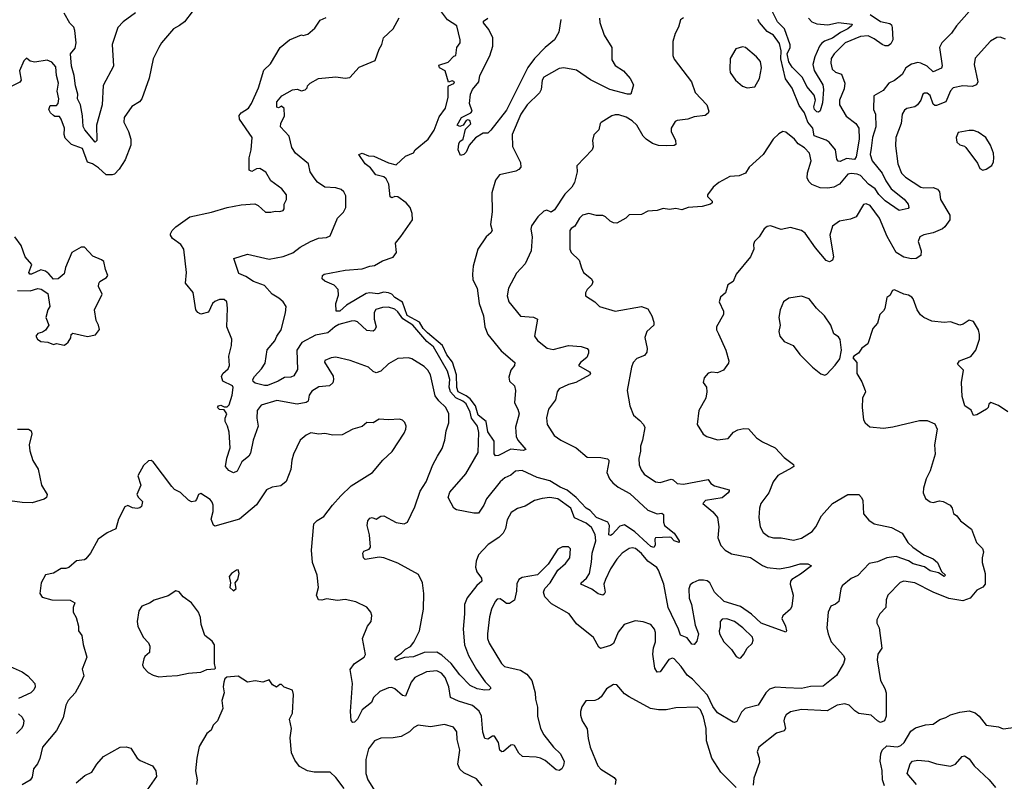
# Model space of a CAD drawing. Extents: x 1690054 to 1842981, y 782881 to 914114.
# Tile 243 of 256: x 1736278 to 1742622, y 853005 to 857915. Entities that reach past the tile are written whole.
import ezdxf

# ---------------------------------------------------------------- set-up
doc = ezdxf.new("R2010")
doc.units = 0

msp = doc.modelspace()

# ---------------------------------------------------------------- linework, layer by layer
at = {"layer": '0CON10XD'}
for points in [[(1737389.4, 857965), (1737339.5, 857900.5), (1737308.3, 857878.3), (1737269.4, 857855), (1737192, 857765), (1737173.8, 857735), (1737137.7, 857662.3), (1737112.7, 857537.3), (1737066.2, 857405), (1737050, 857385), (1737001.2, 857355), (1736952, 857285), (1736950, 857255), (1736980, 857195), (1736995.3, 857145.3), (1736994.7, 857105), (1736958.3, 857011.7), (1736918.7, 856951.3), (1736890.1, 856919.9), (1736875, 856914.1), (1736835, 856915.6), (1736785, 856960.7), (1736746.2, 856985), (1736715, 856995.9), (1736683.6, 857085), (1736611, 857111), (1736571.5, 857151.5), (1736564.4, 857175), (1736566.4, 857215), (1736545.9, 857274.1), (1736535, 857290), (1736505, 857290), (1736495, 857297.5), (1736476.7, 857315), (1736466.7, 857335), (1736475, 857362.5), (1736515, 857362.5), (1736525.8, 857374.2), (1736530.8, 857405), (1736520.6, 857455), (1736528.6, 857505), (1736515.8, 857555), (1736511.7, 857611.7), (1736485, 857641.2), (1736455, 857653.3), (1736375, 857641.2), (1736346.4, 857646.4), (1736323, 857667), (1736305, 857650), (1736277.5, 857585), (1736287.5, 857525), (1736278.3, 857511.7), (1736223.3, 857485)], [(1737025, 857960), (1736945, 857901.1), (1736911.5, 857865), (1736873.5, 857755), (1736881.8, 857615), (1736815, 857490), (1736809.6, 857365), (1736773.9, 857235), (1736774.2, 857135.8), (1736763.8, 857125), (1736697.3, 857205), (1736686.8, 857226.8), (1736683.9, 857295), (1736670.9, 857365), (1736651.6, 857405), (1736652.6, 857435), (1736637.4, 857487.4), (1736629.6, 857555), (1736610.9, 857615), (1736606.3, 857693.7), (1736635, 857730.5), (1736643, 857765), (1736634.4, 857845), (1736626, 857866), (1736601.4, 857891.4), (1736565, 857957.5)], [(1738905, 855896.8), (1738877.7, 855925), (1738854.1, 855965), (1738775, 856008), (1738744.3, 856094.3), (1738694.7, 856124.7), (1738675, 856146.3), (1738655, 856154.1), (1738625, 856157.8), (1738585, 856148.2), (1738535, 856153.2), (1738510.7, 856149.3), (1738384.7, 856075.3), (1738342, 856035), (1738317.5, 856035), (1738316, 856085), (1738331.3, 856138.7), (1738329.4, 856175), (1738305, 856204.3), (1738245, 856228.8), (1738226.7, 856245), (1738228.8, 856265), (1738240, 856275), (1738375, 856299.2), (1738485, 856308.2), (1738535, 856326.5), (1738565, 856330), (1738615, 856360), (1738685, 856383.1), (1738706.6, 856413.4), (1738700.7, 856475), (1738733.9, 856516.1), (1738809.6, 856625), (1738806.3, 856666.3), (1738793.3, 856705), (1738769.4, 856735), (1738715, 856772.7), (1738695.6, 856774.4), (1738675, 856766.7), (1738665, 856772.5), (1738657.5, 856855), (1738639.1, 856889.1), (1738625, 856901.2), (1738572.5, 856915), (1738538.9, 856958.9), (1738504, 856985), (1738463.3, 857045), (1738485, 857053.3), (1738525, 857036.2), (1738560, 857035), (1738655, 856992), (1738705, 856978.8), (1738764.2, 857035.8), (1738815, 857057.5), (1738826.7, 857075), (1738910.8, 857145), (1738948, 857202), (1738980.7, 857289.3), (1739020.9, 857345), (1739039.4, 857415), (1739038.3, 857481.7), (1739041.7, 857488.3), (1739075, 857502.5), (1739080, 857515), (1739065, 857520), (1739041.7, 857511.7), (1739018.8, 857585), (1738983.3, 857605), (1738978.3, 857621.7), (1739038.3, 857641.7), (1739075, 857680), (1739087.5, 857685), (1739093.8, 857735), (1739115.3, 857764.7), (1739117.3, 857785), (1739094.2, 857875), (1739034.3, 857914.3), (1738995.8, 857965)], [(1742395, 857967.3), (1742313.6, 857875), (1742281.7, 857828.3), (1742219.4, 857765), (1742205.5, 857734.5), (1742222.2, 857617.8), (1742216.9, 857603.1), (1742165, 857579.5), (1742125, 857615.4), (1742085, 857634.5), (1742065, 857638.9), (1742025, 857628.9), (1741988.9, 857605), (1741965, 857561.8), (1741915, 857521.9), (1741878, 857505), (1741841.8, 857458.2), (1741782.8, 857425), (1741780.2, 857335), (1741791.8, 857305), (1741794.2, 857225), (1741773.4, 857155), (1741763.6, 857086.4), (1741759.2, 857045), (1741771.6, 857005), (1741835, 856925.4), (1741859, 856875), (1741894, 856825), (1741977.8, 856757.8), (1742002.9, 856725), (1742008.1, 856705), (1742003.3, 856696.7), (1741945, 856685.5), (1741855, 856748.1), (1741815, 856788), (1741791, 856825), (1741748.1, 856855), (1741695, 856909.4), (1741675, 856920), (1741635.8, 856924.2), (1741615, 856918), (1741561.2, 856855), (1741525, 856836.2), (1741485, 856829.7), (1741435, 856830.9), (1741382.9, 856852.9), (1741362, 856872), (1741353.1, 856895), (1741353.4, 856926.6), (1741377.3, 857005), (1741366.5, 857055), (1741335, 857089.5), (1741294.3, 857115), (1741270.8, 857145), (1741215, 857190), (1741195, 857193.8), (1741170.5, 857179.5), (1741132.5, 857145), (1741068.8, 857045), (1740977.5, 856965), (1740954, 856925), (1740915, 856907.9), (1740855, 856904.4), (1740783.8, 856865), (1740746.2, 856835), (1740710, 856785), (1740710, 856775), (1740740, 856745), (1740740, 856735), (1740730, 856725), (1740675, 856710), (1740585, 856704.2), (1740545, 856688.8), (1740505, 856698), (1740465, 856691.4), (1740425, 856696.7), (1740385, 856683.8), (1740325, 856681.2), (1740285, 856660), (1740205, 856656.7), (1740183.3, 856635), (1740125, 856602.9), (1740104.4, 856604.4), (1740082.5, 856615), (1740052.5, 856645), (1740035, 856653.3), (1739995, 856653.3), (1739945, 856665.8), (1739905, 856654), (1739884.4, 856635.6), (1739855.6, 856584.4), (1739830.8, 856569.2), (1739822.5, 856555), (1739822.5, 856435), (1739831.2, 856415), (1739883.3, 856365), (1739898.8, 856315), (1739912, 856285), (1739962, 856245), (1739970.8, 856225), (1739964, 856205), (1739933.8, 856175), (1739923.8, 856155), (1739923.8, 856135), (1739983.3, 856095), (1740015, 856066), (1740115, 856036.5), (1740285.5, 856065.5), (1740325, 856050), (1740351.4, 856005), (1740364, 855965), (1740363.9, 855946.1), (1740320, 855905), (1740305.7, 855865), (1740320.4, 855795), (1740319.2, 855770.8), (1740305, 855749.2), (1740255, 855730), (1740230.8, 855705), (1740220, 855675), (1740191.9, 855525), (1740210, 855425), (1740234, 855365), (1740275, 855332), (1740298.6, 855305), (1740306.4, 855286.4), (1740291.9, 855205), (1740278.6, 855165), (1740277.4, 855132.6)], [(1741759.1, 857949.1), (1741825, 857903.2), (1741885, 857891.1), (1741895, 857881.9), (1741900, 857865), (1741904.3, 857785), (1741891, 857759), (1741875, 857746.9), (1741855, 857746.4), (1741835, 857754.3), (1741785, 857790.8), (1741745, 857809.8), (1741695, 857807.3), (1741597.7, 857765), (1741525.8, 857694.2), (1741506.2, 857665), (1741503.8, 857635), (1741513.9, 857595), (1741535, 857576.1), (1741573.9, 857563.9), (1741594, 857505), (1741591.7, 857468.3), (1741560, 857395), (1741561.5, 857365), (1741603.8, 857293.8), (1741665.6, 857245.6), (1741686.2, 857216.2), (1741687.8, 857145), (1741668.5, 857031.5), (1741657.1, 857012.9), (1741605, 857019.1), (1741565, 857001.5), (1741552.6, 857002.6), (1741543.3, 857015), (1741535, 857076), (1741494.7, 857124.7), (1741475, 857138.5), (1741396.6, 857166.6), (1741389.2, 857215), (1741355.8, 857255), (1741335, 857313.3), (1741301.7, 857361.7), (1741255, 857472.9), (1741213.3, 857533.3), (1741183, 857663), (1741185.7, 857715), (1741175, 857760.6), (1741135.4, 857815), (1741095, 857839.5), (1741045, 857895.8), (1741035.3, 857915.3)], [(1741361.2, 857925), (1741381.7, 857901.7), (1741415, 857887.8), (1741485, 857881.6), (1741555, 857895.8), (1741642.5, 857885), (1741638.6, 857875), (1741613.5, 857855), (1741567.4, 857832.6), (1741515, 857796.2), (1741463, 857777), (1741445, 857762.1), (1741431.8, 857745), (1741400.9, 857675), (1741388.9, 857625), (1741398.2, 857588.2), (1741453.3, 857495), (1741457.3, 857465), (1741450.3, 857379.7), (1741435, 857326.2), (1741425, 857318.8), (1741415, 857320.8), (1741398.9, 857335), (1741395, 857352.5), (1741405.3, 857395), (1741398, 857428), (1741350.2, 857485), (1741321.4, 857541.4), (1741255, 857608.5), (1741234, 857644), (1741224.4, 857695), (1741242.9, 857735), (1741242.9, 857752.9), (1741206, 857855), (1741160.6, 857900.6), (1741115, 857991.2)], [(1740277.4, 855132.6), (1740266.9, 855085), (1740270, 855045), (1740282, 855012), (1740301.4, 854985), (1740375, 854935.5), (1740405, 854931.5), (1740475, 854952.1), (1740488.5, 854948.5), (1740515, 854925.6), (1740555, 854919.6), (1740715, 854950), (1740731.2, 854925), (1740755, 854908.8), (1740848.8, 854885), (1740850, 854875), (1740842.9, 854865), (1740805, 854832.5), (1740697.5, 854815), (1740680, 854795), (1740745, 854741.2), (1740773.8, 854705), (1740784, 854645), (1740775.9, 854574.1), (1740795.6, 854525), (1740823.3, 854495), (1740865, 854472.4), (1740987.2, 854447.2), (1741065, 854396.2), (1741095, 854383.7), (1741175, 854374.1), (1741242.4, 854387.6), (1741306.2, 854406.2), (1741357, 854407), (1741381.2, 854395), (1741309.6, 854340.4), (1741253.1, 854306.9), (1741244.4, 854295), (1741242.5, 854275), (1741261.2, 854205), (1741254, 854135), (1741245.7, 854114.3), (1741195, 854072.5), (1741190, 854055), (1741212.5, 854005), (1741220, 853975), (1741215, 853967.5), (1741055, 854023.5), (1740992.9, 854082.9), (1740921.9, 854131.9), (1740817.8, 854165), (1740754.1, 854224.1), (1740724, 854285), (1740707.2, 854297.2), (1740685, 854301.6), (1740655, 854301.1), (1740614.8, 854285.2), (1740599.1, 854270.9), (1740589.5, 854245), (1740591, 854185), (1740606.3, 854145), (1740631, 854011), (1740651.3, 853955), (1740641.7, 853908.3), (1740625, 853886.5), (1740609.2, 853889.2), (1740579.2, 853929.2), (1740536.2, 853946.2), (1740523.9, 853985), (1740457.6, 854125), (1740429, 854275), (1740395, 854367.1), (1740383.3, 854383.3), (1740325, 854423.3), (1740285, 854472.9), (1740246.9, 854505), (1740225, 854510), (1740206, 854505), (1740159.2, 854475), (1740125, 854438), (1740085, 854375.8), (1740052.3, 854305), (1740042.7, 854275), (1740050.5, 854225), (1740045, 854210.8), (1740035, 854205.7), (1740005, 854212.9), (1739964.4, 854244.4), (1739894, 854275), (1739895.7, 854285), (1739929.6, 854315), (1739950.7, 854345), (1739961.8, 854418.2), (1739966.9, 854475), (1739989.5, 854555), (1739985.7, 854595.7), (1739962.2, 854642.2), (1739928.1, 854668.1), (1739853.2, 854703.2), (1739828.4, 854765), (1739745, 854826), (1739694.6, 854834.6), (1739645, 854829.2), (1739594.6, 854815.4), (1739535, 854779.2), (1739485, 854764), (1739445, 854738.8), (1739419.1, 854690.9), (1739409.5, 854635), (1739393.5, 854605), (1739365, 854576.2), (1739297.6, 854532.4), (1739235, 854464), (1739218.5, 854425), (1739215.5, 854385), (1739223.8, 854355), (1739252.9, 854315), (1739256.9, 854295), (1739223.1, 854266.9), (1739162.1, 854187.9), (1739143.7, 854145), (1739145.2, 854085.2), (1739135.8, 853985), (1739144.8, 853884.8), (1739170.7, 853815), (1739221.5, 853725), (1739276.4, 853646.4), (1739310, 853615), (1739313.8, 853605), (1739304.2, 853595.8), (1739275, 853593.6), (1739225, 853600.4), (1739181.7, 853621.7), (1739115, 853691.3), (1739058, 853765), (1738998.8, 853818.8), (1738965, 853836.9), (1738885, 853836.2), (1738815, 853808), (1738757.8, 853802.2), (1738706.2, 853786.2), (1738695, 853793.3), (1738698.8, 853805), (1738738.6, 853831.4), (1738763.5, 853856.5), (1738796.8, 853875), (1738818.2, 853901.8), (1738854.2, 853975), (1738880.2, 854115), (1738882, 854215), (1738874, 854284), (1738847.8, 854337.8), (1738715, 854412), (1738625, 854446.5), (1738595, 854450), (1738505, 854434.6), (1738493.1, 854445), (1738489.6, 854475), (1738495, 854488.9), (1738529.1, 854500.9), (1738538.9, 854515), (1738531.6, 854595), (1738516.2, 854655), (1738521.3, 854685), (1738535, 854701.5), (1738550, 854705), (1738575, 854695.8), (1738605.5, 854714.5), (1738625, 854716.7), (1738705, 854673.6), (1738755, 854664.2), (1738776.2, 854675), (1738823.8, 854775), (1738858, 854875), (1738898.1, 854935), (1738941.1, 855045), (1738971.2, 855101.2), (1738999.8, 855150.2), (1739017.1, 855205), (1739026.7, 855265), (1739042.9, 855315), (1739043.3, 855375), (1739024.3, 855415), (1738977.9, 855457.9), (1738955, 855490.8), (1738925.5, 855625), (1738908.6, 855655), (1738885, 855680), (1738805, 855728.8), (1738783.9, 855733.9), (1738715, 855730), (1738653.7, 855696.3), (1738605, 855648.6), (1738575, 855638.1), (1738555, 855647.1), (1738525, 855675.7), (1738408.3, 855718.3), (1738315, 855738.6), (1738284.2, 855735.8), (1738245, 855717.5), (1738243, 855707), (1738297.1, 855617.1), (1738301.1, 855595), (1738296.2, 855573.8), (1738274.6, 855555.4), (1738205, 855548.2), (1738159.6, 855520.4), (1738143.5, 855495), (1738136.7, 855455), (1738125, 855447.1), (1738065.8, 855435.8), (1737935, 855460.9), (1737835, 855429.4), (1737808.2, 855395), (1737805.6, 855345), (1737814.3, 855295), (1737783.5, 855205), (1737765, 855121.2), (1737755, 855102), (1737709.2, 855065), (1737679.4, 855005), (1737655, 854994.5), (1737625, 855008.8), (1737604.8, 855035), (1737612.1, 855087.9), (1737633.8, 855153.8), (1737627.5, 855255), (1737617.5, 855295), (1737602.5, 855325), (1737602.5, 855345), (1737613.3, 855375), (1737595, 855400), (1737565, 855402.5), (1737553.3, 855415), (1737560, 855425), (1737575, 855428.8), (1737595, 855420), (1737615, 855420), (1737627, 855433), (1737647.2, 855495), (1737654.2, 855544.2), (1737650, 855555), (1737586.7, 855585), (1737578.8, 855615), (1737586.7, 855635), (1737622.5, 855665), (1737630, 855685), (1737625.5, 855745), (1737643.8, 855813.8), (1737644.5, 855855), (1737612, 855935), (1737618, 856055), (1737612, 856095), (1737595, 856112), (1737565, 856112), (1737535, 856098.8), (1737520, 856085), (1737495, 856030), (1737445, 856016.2), (1737425, 856026.7), (1737414, 856045), (1737396.6, 856156.6), (1737346.2, 856216.2), (1737352.9, 856285), (1737335, 856436), (1737315.6, 856465), (1737262, 856505), (1737250, 856525), (1737250.8, 856535), (1737261.4, 856555), (1737285, 856578.6), (1737375, 856643.1), (1737515, 856673.3), (1737615, 856704), (1737705, 856721.2), (1737793, 856727), (1737815, 856717.5), (1737862.5, 856675), (1737896.1, 856673.9), (1737925, 856680), (1737955, 856677.5), (1737976.7, 856685), (1737982.5, 856695), (1737982.5, 856725), (1737997.5, 856755), (1737996.7, 856785), (1737966.2, 856825), (1737896.5, 856876.5), (1737865, 856932), (1737825, 856956.2), (1737805, 856953.8), (1737775, 856936.2), (1737756.7, 856945), (1737756.4, 857025), (1737770.7, 857075), (1737775.3, 857155.3), (1737694.6, 857274.6), (1737692.8, 857297.2), (1737705.4, 857314.6), (1737752, 857345), (1737772, 857375), (1737816.7, 857475), (1737851.1, 857588.9), (1737895, 857631.2), (1737956.2, 857735), (1738017.5, 857785), (1738095, 857816.7), (1738105, 857813.3), (1738135, 857822.5), (1738179.3, 857860.7), (1738215, 857912.5), (1738252, 857928)], [(1740555, 857925.7), (1740535, 857913.8), (1740523.4, 857866.6), (1740500.8, 857825), (1740487.5, 857775), (1740486, 857685), (1740495, 857660), (1740606, 857515), (1740630, 857445), (1740706.2, 857365), (1740718.8, 857325), (1740715, 857312.5), (1740695, 857296.2), (1740625, 857289.2), (1740582.5, 857272.5), (1740515, 857265.8), (1740501.4, 857258.6), (1740476.2, 857215), (1740475.8, 857195), (1740502.9, 857135), (1740505, 857110), (1740495, 857103.8), (1740445, 857101.4), (1740395, 857103.6), (1740355, 857117.5), (1740315, 857144.7), (1740296, 857165), (1740255.4, 857235), (1740225, 857262.7), (1740185, 857286.5), (1740137.7, 857302.3), (1740115, 857302), (1740094.1, 857295.9), (1740025, 857252.5), (1740017.5, 857245), (1740010, 857205), (1739978.3, 857171.7), (1739970, 857135), (1739973.8, 857095), (1739966, 857075), (1739868.3, 856971.7), (1739871.2, 856935), (1739852.9, 856865), (1739836.7, 856835), (1739790.3, 856789.7), (1739725, 856689.2), (1739703.6, 856673.6), (1739675, 856686.7), (1739655, 856681.2), (1739616.7, 856645), (1739576, 856585), (1739571.9, 856565), (1739580, 856515), (1739578.1, 856485), (1739574.3, 856425), (1739535, 856341.2), (1739478.6, 856281.4), (1739428.1, 856185), (1739418.9, 856135), (1739428.9, 856095), (1739505, 856004.2), (1739588, 855998), (1739614, 855985), (1739594.3, 855875), (1739615, 855846), (1739676.8, 855796.8), (1739715, 855787.8), (1739815, 855814.5), (1739895, 855807.5), (1739935.6, 855795.6), (1739943.8, 855785), (1739944, 855765), (1739932.1, 855737.9), (1739891.2, 855705), (1739878.8, 855685), (1739948.8, 855645), (1739956.2, 855635), (1739951.2, 855625), (1739860.8, 855575), (1739815, 855563.8), (1739753.8, 855535), (1739740.8, 855515), (1739731.1, 855465), (1739685.6, 855405), (1739672, 855348), (1739677.1, 855305), (1739721.8, 855235), (1739764.5, 855205), (1739864.3, 855155), (1739934.7, 855094.7), (1740022.9, 855092.9), (1740065, 855084.2), (1740074.2, 855075), (1740074.4, 855065), (1740061.9, 854995), (1740078.9, 854955), (1740100.1, 854930.1), (1740135, 854900.4), (1740209.7, 854859.7), (1740325, 854753.1), (1740385, 854729.2), (1740415, 854733.3), (1740425.7, 854725.7), (1740425.7, 854675), (1740432.5, 854655), (1740494.2, 854605), (1740527.5, 854555), (1740527.5, 854545), (1740495, 854554.6), (1740476.1, 854576.1), (1740465, 854579.6), (1740375.6, 854574.4), (1740370.5, 854565), (1740372.7, 854527.3), (1740365, 854512.9), (1740345, 854519.2), (1740321.3, 854541.3), (1740242.6, 854612.6), (1740175, 854658), (1740145, 854649.6), (1740095, 854595.6), (1740085, 854589.2), (1740075, 854593.3), (1740078.6, 854655), (1740067.7, 854675), (1739994.5, 854705), (1739955, 854749.8), (1739927.3, 854765), (1739864.2, 854834.2), (1739805, 854881.9), (1739761.4, 854901.4), (1739695, 854943.1), (1739612.6, 854962.6), (1739515, 855009.2), (1739472.9, 855005), (1739442.1, 854977.9), (1739405, 854961.2), (1739374.8, 854935.2), (1739286.2, 854825), (1739268.8, 854785), (1739235.5, 854734.5), (1739205, 854733.6), (1739092.9, 854755), (1739075, 854765.5), (1739057.5, 854797.5), (1739038.1, 854835), (1739050.8, 854869.2), (1739151.9, 854988.1), (1739232.9, 855125), (1739236.2, 855253.8), (1739227.7, 855295), (1739189.2, 855345), (1739179.9, 855385), (1739155, 855437.7), (1739133.7, 855455), (1739087.4, 855477.4), (1739055.1, 855515), (1739045.4, 855545), (1739049.3, 855595), (1739035, 855648.2), (1738944.4, 855805), (1738901, 855841), (1738810.3, 855945), (1738745.9, 855985.9), (1738715, 856032.3), (1738695, 856048.5), (1738655, 856060.9), (1738615, 856059.5), (1738572.5, 856047.5), (1738563.2, 856026.8), (1738563.1, 855985), (1738575.4, 855935), (1738566.7, 855915), (1738555, 855907.5), (1738515, 855910.8), (1738455, 855966), (1738435, 855973.3), (1738415, 855972), (1738335, 855949.5), (1738308.9, 855935), (1738264.5, 855895.5), (1738185, 855880.3), (1738095.7, 855834.3), (1738064.7, 855785), (1738069.2, 855660.8), (1738045, 855618.8), (1738025, 855610), (1737985, 855608.5), (1737944, 855585), (1737875, 855557.5), (1737855, 855555.8), (1737795, 855571.4), (1737783, 855583), (1737780.9, 855595), (1737790.9, 855615), (1737836.8, 855663.2), (1737859.5, 855700.5), (1737873, 855787), (1737922.9, 855845), (1737934.4, 855875), (1737961.9, 855915), (1737991.4, 856025), (1737994.2, 856065), (1737975.7, 856095), (1737948.9, 856118.9), (1737904.7, 856144.7), (1737855, 856200.9), (1737785, 856226.4), (1737735, 856258.9), (1737689.3, 856279.3), (1737658, 856375), (1737745, 856403.8), (1737885, 856371.9), (1737975, 856388.2), (1738039.1, 856410.9), (1738085, 856448.6), (1738152.5, 856485), (1738204.3, 856505.7), (1738255, 856511.2), (1738277.7, 856522.3), (1738326.7, 856635), (1738365.6, 856674.4), (1738378.8, 856705), (1738379.1, 856779.1), (1738367.5, 856805), (1738350.5, 856820.5), (1738315, 856831.1), (1738245, 856834.5), (1738196.9, 856866.9), (1738175.8, 856895.8), (1738150.8, 856935), (1738140, 856985), (1738054.6, 857054.6), (1738030.9, 857090.9), (1738014.2, 857165), (1737958.6, 857225), (1737960.8, 857245), (1737983.8, 857295), (1737983, 857343), (1737965, 857356.7), (1737945, 857347.5), (1737935, 857350), (1737935, 857386.2), (1737968, 857425), (1738035, 857463.3), (1738065, 857466.7), (1738095, 857456.7), (1738118.3, 857461.7), (1738130, 857475), (1738131.7, 857488.3), (1738150, 857505), (1738203.3, 857535), (1738315, 857545.9), (1738375, 857537.5), (1738405, 857542.3), (1738465, 857609.2), (1738569.3, 857650.7), (1738594, 857725), (1738612, 857755), (1738622.6, 857797.4), (1738683.8, 857855), (1738723.6, 857926.4)], [(1740013.5, 857925), (1740016.1, 857896.1), (1740043.3, 857815), (1740093.8, 857735), (1740093.3, 857655), (1740115, 857619.1), (1740167.8, 857585), (1740210.8, 857535), (1740233.3, 857495), (1740216.7, 857435), (1740195, 857434.3), (1740080.6, 857465), (1739956.5, 857526.5), (1739865, 857590.3), (1739785, 857604.4), (1739755, 857599.5), (1739655.6, 857545), (1739644.6, 857525), (1739637.3, 857465), (1739627.3, 857442.7), (1739548.2, 857365), (1739506.7, 857305), (1739452.2, 857175), (1739452.6, 857097.4), (1739504.4, 856995), (1739506.8, 856965), (1739495, 856949.5), (1739475, 856939.2), (1739370, 856915), (1739345, 856881.2), (1739320.3, 856799.7), (1739323, 856677), (1739311.8, 856595), (1739322.9, 856555), (1739315, 856540), (1739284.8, 856515.2), (1739230.5, 856435), (1739199.2, 856325), (1739196.3, 856273.7), (1739198, 856238), (1739225.6, 856185), (1739239.6, 856085), (1739267.3, 856005), (1739275.4, 855935.4), (1739294.4, 855885), (1739380.2, 855780.2), (1739468, 855705), (1739466, 855685), (1739442.2, 855655), (1739429.6, 855610.4), (1739434.4, 855585), (1739465.5, 855555), (1739472.5, 855525), (1739466, 855445), (1739488, 855405), (1739495.8, 855375), (1739472.3, 855287.7), (1739477, 855227), (1739487.5, 855205), (1739540, 855145), (1739522.5, 855137.5), (1739443.1, 855146.9), (1739362.5, 855105), (1739345, 855103.8), (1739336.4, 855116.4), (1739335, 855197.5), (1739295, 855257.3), (1739283.5, 855323.5), (1739231.6, 855365), (1739214.8, 855425), (1739180, 855470), (1739155, 855490), (1739104.5, 855515), (1739094.4, 855544.4), (1739093.7, 855625), (1739066.1, 855706.1), (1739030.2, 855755), (1739002, 855815), (1738905, 855896.8)], [(1739765.7, 857915), (1739752.5, 857835), (1739724.2, 857785), (1739663.9, 857736.1), (1739595, 857664.4), (1739552.9, 857607.1), (1739415, 857332), (1739315, 857203.3), (1739295, 857183.3), (1739265, 857182.5), (1739216.1, 857153.9), (1739173.9, 857106.1), (1739155, 857060), (1739140, 857045), (1739118.3, 857038.3), (1739103.8, 857075), (1739108, 857115), (1739115, 857130), (1739136.2, 857145), (1739150.8, 857209.2), (1739185.7, 857244.3), (1739178.8, 857265), (1739165, 857270), (1739154.3, 857265.7), (1739136.2, 857233.8), (1739115, 857226.7), (1739097.5, 857235), (1739125, 857284), (1739185, 857313.8), (1739193.8, 857325), (1739176.7, 857375), (1739183.2, 857435), (1739195.4, 857465), (1739236.3, 857513.7), (1739243.3, 857555), (1739307.4, 857682.6), (1739327.7, 857745), (1739327.6, 857797.6), (1739301.1, 857851.1), (1739266.2, 857895), (1739266.2, 857905), (1739293.8, 857925)], [(1742629.2, 857789.2), (1742595, 857801.2), (1742575, 857800), (1742533.7, 857776.3), (1742435, 857666.7), (1742429.2, 857625), (1742451.4, 857515), (1742442.5, 857495), (1742415.4, 857484.6), (1742355, 857489.1), (1742294, 857476), (1742275, 857455.8), (1742245, 857385.5), (1742185, 857361.8), (1742175, 857361.2), (1742165, 857370), (1742145, 857426.9), (1742125, 857441.9), (1742107.9, 857442.1), (1742098, 857435), (1742083.8, 857395), (1742062.5, 857365), (1742045, 857353.9), (1741995, 857342.4), (1741979.1, 857330.9), (1741964.8, 857305), (1741957.4, 857245), (1741924.6, 857155), (1741921.8, 857101.8), (1741936, 856985), (1741961.1, 856925), (1741985, 856899.5), (1742085, 856834.5), (1742105, 856830), (1742165, 856832.5), (1742192.5, 856822.5), (1742204.5, 856804.5), (1742211.1, 856755), (1742270.8, 856655), (1742270.8, 856625), (1742240.3, 856579.7), (1742223.2, 856566.8), (1742165, 856540), (1742105, 856528.5), (1742078.6, 856515), (1742068.1, 856485), (1742086, 856425), (1742083.8, 856395), (1742055, 856375.6), (1742025, 856372.9), (1741975, 856384.5), (1741924.8, 856414.8), (1741866.7, 856516.7), (1741817.3, 856635), (1741757.6, 856717.6), (1741733, 856727), (1741715, 856723.8), (1741668.8, 856645), (1741631.9, 856628.1), (1741561.2, 856615), (1741515, 856583.3), (1741498.9, 856525), (1741522.9, 856385), (1741515.6, 856364.4), (1741496.7, 856353.3), (1741475, 856361.4), (1741405, 856444.4), (1741338.8, 856538.8), (1741316.2, 856555), (1741245, 856575.8), (1741185, 856562.5), (1741115, 856585.8), (1741095, 856581.2), (1741075, 856566.2), (1741042, 856515), (1741013.3, 856485), (1741007.1, 856465), (1741008, 856435), (1740986.2, 856385), (1740895.8, 856275), (1740875, 856227.5), (1740840, 856205), (1740826.2, 856155), (1740794.2, 856125), (1740786, 856095), (1740812.5, 856035), (1740813.3, 856015), (1740768.8, 855935), (1740768, 855915), (1740780.6, 855890.6), (1740829.2, 855785), (1740848, 855715), (1740845, 855700), (1740813.6, 855656.4), (1740775, 855638.8), (1740737, 855643), (1740714.1, 855635.9), (1740687.5, 855605), (1740681.2, 855575), (1740703.3, 855545), (1740706.7, 855515), (1740698.8, 855475), (1740653.8, 855395), (1740644, 855305), (1740682.1, 855242.1), (1740705, 855228.8), (1740775, 855206), (1740842.5, 855215), (1740876.7, 855255), (1740905, 855271.2), (1740945, 855278.8), (1740975, 855276.2), (1741025, 855220), (1741065, 855192.5), (1741145, 855154.4), (1741203, 855093), (1741265, 855046.7), (1741266.2, 855035), (1741254.3, 855025.7), (1741162.9, 854977.1), (1741133.6, 854936.4), (1741105, 854865.6), (1741054.4, 854795), (1741044.4, 854765), (1741040.5, 854705), (1741049.2, 854645), (1741068.1, 854608.1), (1741103.5, 854583.5), (1741134.5, 854574.5), (1741185.6, 854575.6), (1741265, 854560.6), (1741315, 854571.5), (1741384.3, 854615), (1741408.9, 854645), (1741444, 854716), (1741515, 854795.7), (1741615, 854854), (1741685, 854853.3), (1741703.3, 854835), (1741710, 854815), (1741715, 854730), (1741748.8, 854688.8), (1741785, 854665.6), (1741895, 854640.5), (1741964, 854605), (1742001.9, 854545), (1742032.9, 854515), (1742105, 854464.2), (1742165, 854439.2), (1742192.9, 854415), (1742217.7, 854357.7), (1742243.3, 854335), (1742235, 854324.3), (1742198.9, 854348.9), (1742145, 854361.5), (1742107.8, 854387.8), (1742035, 854406.6), (1742005, 854425.6), (1741925, 854453.8), (1741866.2, 854445), (1741805, 854419.2), (1741751.9, 854408.1), (1741678.3, 854331.7), (1741635, 854312), (1741578, 854265), (1741568.6, 854245), (1741556, 854165), (1741535, 854146.7), (1741505, 854133.3), (1741487.5, 854095), (1741479.2, 853995), (1741488.5, 853955), (1741507.3, 853905), (1741586, 853815), (1741594.2, 853795), (1741585.7, 853765), (1741542.1, 853687.9), (1741455, 853618.8), (1741374.7, 853615.3), (1741315, 853603.5), (1741215, 853606.6), (1741147.8, 853612.2), (1741110.3, 853599.7), (1741085.3, 853574.7), (1741035.8, 853495), (1740952.9, 853475), (1740929.8, 853450.2), (1740899.5, 853390.5), (1740885, 853383.3), (1740875, 853386.2), (1740775, 853447.1), (1740745, 853487.3), (1740709.6, 853559.6), (1740613, 853663), (1740578.7, 853688.7), (1740540, 853745), (1740495, 853794), (1740485, 853798.6), (1740460.7, 853789.3), (1740405, 853710), (1740385, 853709.2), (1740371.5, 853735), (1740358.3, 853825), (1740362.4, 853865), (1740375.3, 853905), (1740374.5, 853965), (1740368.1, 853985), (1740345, 854015.8), (1740295, 854034), (1740245, 854040), (1740172.5, 854015), (1740135, 853966.2), (1740105, 853894.4), (1740085, 853880.9), (1740021.5, 853861.5), (1740010, 853870), (1739975, 853932), (1739865, 854020), (1739818.6, 854085), (1739705, 854148.1), (1739661.1, 854195), (1739653.1, 854225), (1739662.7, 854247.3), (1739695.8, 854285), (1739745, 854366.7), (1739795, 854408.8), (1739823.8, 854445), (1739826.4, 854503.6), (1739815, 854516.7), (1739775, 854516.7), (1739745, 854502.5), (1739684.1, 854405.9), (1739615, 854336.7), (1739515, 854318.8), (1739495, 854306.2), (1739482.2, 854277.8), (1739479.4, 854230.6), (1739466.2, 854173.8), (1739435, 854151.8), (1739415, 854152.1), (1739395, 854165.6)], [(1740965, 857476), (1741015, 857482), (1741044.3, 857535.7), (1741058.9, 857605), (1741051.4, 857645), (1741026.3, 857676.3), (1740955, 857735.8), (1740935, 857740.8), (1740892.9, 857727.1), (1740856, 857665), (1740852.9, 857595), (1740857.1, 857575), (1740890, 857525), (1740935, 857486), (1740965, 857476)], [(1742485, 856945.8), (1742505, 856950.8), (1742541.2, 856975), (1742552.3, 856997.7), (1742556, 857025), (1742552.9, 857055), (1742534.2, 857105), (1742503.8, 857155), (1742455, 857188.8), (1742425, 857201.2), (1742395, 857201.2), (1742325, 857187.5), (1742312.5, 857155), (1742317.5, 857125), (1742335, 857107.5), (1742365, 857100), (1742375, 857090), (1742450.7, 856990.7), (1742463.8, 856955), (1742485, 856945.8)], [(1736565, 855817.5), (1736575, 855822.5), (1736590, 855835), (1736607, 855863), (1736610, 855885), (1736620, 855895), (1736715, 855873.3), (1736767, 855883), (1736791.7, 855918.3), (1736786.2, 855945), (1736770, 855975), (1736760, 856045), (1736810, 856145), (1736786.7, 856195), (1736787.5, 856215), (1736793.6, 856226.4), (1736837.3, 856252.7), (1736846.2, 856265), (1736830, 856305), (1736819.6, 856355), (1736805, 856367.3), (1736750.1, 856390.1), (1736695, 856447.5), (1736675, 856447.5), (1736615, 856413.8), (1736572.7, 856317.3), (1736565, 856277.5), (1736525, 856243.3), (1736495, 856242.5), (1736465, 856277.5), (1736443.6, 856293.6), (1736415, 856303.3), (1736355, 856273.8), (1736343.3, 856273.3), (1736337.5, 856285), (1736357, 856337), (1736313.3, 856385), (1736288.3, 856458.3), (1736247.5, 856515)], [(1736265, 856170), (1736345, 856167.5), (1736395, 856182.5), (1736417, 856177), (1736459.3, 856149.3), (1736472.5, 856065), (1736460, 856045), (1736446.7, 855995), (1736466.7, 855945), (1736445, 855913.3), (1736425, 855900), (1736395, 855892.5), (1736382.5, 855875), (1736392.5, 855855), (1736415, 855841.2), (1736460, 855835), (1736495, 855820), (1736515, 855827.5), (1736565, 855817.5)], [(1742645, 855387.5), (1742585, 855427.5), (1742535, 855447.5), (1742523, 855437), (1742517.5, 855415), (1742507.5, 855405), (1742445, 855367.5), (1742425, 855362.5), (1742408.3, 855398.3), (1742367.5, 855425), (1742350, 855485), (1742346.1, 855576.1), (1742360, 855655), (1742321.2, 855695), (1742333.3, 855715), (1742407.3, 855742.7), (1742438.8, 855785), (1742463.3, 855855), (1742463.3, 855885), (1742456.7, 855915), (1742425, 855970), (1742395, 855978), (1742358.3, 855951.7), (1742335, 855946.2), (1742275, 855966.7), (1742235, 855963.8), (1742155, 855972), (1742105, 855994), (1742082.3, 856012.3), (1742061.2, 856045), (1742036, 856115), (1742026.7, 856125), (1742005, 856140), (1741975, 856146), (1741915, 856172.5), (1741901.7, 856168.3), (1741885, 856137.5), (1741866.4, 856123.6), (1741852.5, 856052.5), (1741845, 856037.5), (1741820, 856015), (1741805, 855957.5), (1741776, 855924), (1741744, 855825), (1741703.4, 855796.6), (1741684, 855766), (1741652.5, 855745), (1741647.5, 855735), (1741672.5, 855705), (1741673.3, 855635), (1741705, 855580), (1741726.7, 855525), (1741727.5, 855515), (1741708.8, 855475), (1741706.2, 855415), (1741715.9, 855335.9), (1741726.7, 855315), (1741755, 855290), (1741845, 855282), (1741905, 855290), (1742075, 855331.2), (1742125, 855330), (1742175, 855310), (1742190, 855275), (1742172, 855175), (1742178, 855115), (1742145, 855006.7), (1742119.4, 854955), (1742101.2, 854895), (1742100, 854865), (1742115, 854828.8), (1742145, 854806.2), (1742165, 854802), (1742205, 854813.3), (1742228.3, 854808.3), (1742273.3, 854785), (1742285.8, 854765.8), (1742295, 854732.5), (1742317, 854717), (1742340, 854685), (1742410.8, 854630.8), (1742443.9, 854543.9), (1742482.5, 854505), (1742487.5, 854485), (1742478.8, 854445), (1742480.8, 854415), (1742498.6, 854345), (1742500, 854275), (1742485, 854257.5), (1742445, 854238), (1742403.3, 854186.7), (1742355, 854168.8), (1742265, 854183.2), (1742163.8, 854223.8), (1742045, 854285.3), (1741975, 854294.5), (1741952.3, 854287.7), (1741871.4, 854205), (1741861.4, 854175), (1741860, 854125), (1741820, 854085), (1741800.8, 854045), (1741800.8, 854025), (1741815.9, 853994.1), (1741833.9, 853863.9), (1741806.5, 853825), (1741802.4, 853787.6), (1741825.6, 853655), (1741853.3, 853603.3), (1741860.9, 853575), (1741861.4, 853425), (1741850, 853395), (1741825, 853384), (1741805, 853394), (1741765, 853431.1), (1741685, 853442.9), (1741658.3, 853458.3), (1741623.8, 853495), (1741595, 853504.4), (1741544.6, 853495.4), (1741481.3, 853458.7), (1741315, 853467.5), (1741245, 853452), (1741216.8, 853433.2), (1741205.6, 853414.4), (1741201.9, 853395), (1741211.8, 853345), (1741205, 853330.8), (1741155, 853315.5), (1741040.3, 853225), (1741030, 853195), (1741042.5, 853155), (1741044.4, 853125.6), (1741009.6, 853025), (1741005, 852981.2)], [(1741465, 855623.3), (1741479.5, 855630.5), (1741533, 855687), (1741561.7, 855728.3), (1741574, 855785), (1741565, 855852.5), (1741555, 855870), (1741525, 855890), (1741505.7, 855945), (1741463.1, 856005), (1741412.9, 856055), (1741365.7, 856115), (1741315, 856132.5), (1741235, 856118.8), (1741198.8, 856095), (1741178, 856045), (1741168.8, 855995), (1741178.8, 855945), (1741170, 855905), (1741176.7, 855875), (1741205, 855841.2), (1741262.5, 855815), (1741305, 855756.7), (1741387.5, 855675), (1741441.2, 855631.2), (1741465, 855623.3)], [(1739395, 854165.6), (1739375, 854181.1), (1739355, 854179.4), (1739342.2, 854165), (1739318.5, 854115), (1739304.4, 854065), (1739291.9, 853955), (1739293.1, 853925), (1739303.1, 853895), (1739383.3, 853765), (1739401.9, 853745), (1739505, 853721.6), (1739545.2, 853695.2), (1739577.8, 853655), (1739600, 853575), (1739601.8, 853535), (1739613.9, 853483.9), (1739614.6, 853425), (1739633.8, 853345), (1739656.5, 853305), (1739718.6, 853225), (1739761.9, 853181.9), (1739787, 853133), (1739783.2, 853106.8), (1739772, 853085), (1739755, 853075.8), (1739735, 853078.6), (1739665, 853138.2), (1739635, 853153.6), (1739605, 853160.9), (1739518.8, 853165), (1739495, 853186), (1739465.7, 853235.7), (1739455, 853241.2), (1739441.9, 853238.1), (1739395, 853197.5), (1739385, 853195.8), (1739371.9, 853205), (1739362.9, 853255), (1739336.9, 853296.9), (1739325, 853296.2), (1739295, 853276), (1739275, 853280), (1739262.2, 853322.2), (1739254.2, 853424.2), (1739238.2, 853458.2), (1739195, 853493.8), (1739105, 853521.6), (1739055, 853544.5), (1739042.6, 853615), (1739018.9, 853675), (1738995, 853701.6), (1738965, 853716.3), (1738899.2, 853710.8), (1738825, 853673.2), (1738800, 853645), (1738765, 853553.5), (1738745, 853557.9), (1738695, 853601.4), (1738675, 853610), (1738655, 853607.8), (1738599.2, 853585), (1738558.9, 853545), (1738545, 853512.5), (1738485.5, 853465), (1738455, 853406.2), (1738435, 853386.7), (1738425, 853383.3), (1738415, 853397.5), (1738409.3, 853455), (1738422.9, 853635), (1738408.1, 853725), (1738434.5, 853765.5), (1738497.5, 853805), (1738507, 853823), (1738487.5, 853925), (1738520, 854005), (1738542.5, 854035), (1738547.5, 854075), (1738540, 854095), (1738515, 854126.7), (1738445, 854161.2), (1738375, 854176.9), (1738325, 854171.2), (1738255, 854181.2), (1738225, 854172), (1738203.8, 854175), (1738190.8, 854205), (1738204.2, 854255), (1738194.4, 854335), (1738164.2, 854415), (1738157.9, 854495), (1738173.2, 854665), (1738195, 854685.6), (1738238.9, 854711.1), (1738293.3, 854785), (1738347.8, 854845), (1738415, 854910), (1738552.5, 854995), (1738618.6, 855075), (1738678.3, 855131.7), (1738755, 855248.8), (1738765.6, 855275), (1738767.5, 855295), (1738758.8, 855318.8), (1738745, 855333.8), (1738725, 855340), (1738655, 855334.4), (1738595, 855338.8), (1738555, 855315.6), (1738515, 855317.1), (1738485, 855291.4), (1738425, 855275.7), (1738355, 855238.6), (1738295, 855236.9), (1738245, 855247.5), (1738205, 855242.9), (1738155, 855251.2), (1738125, 855236), (1738085, 855203.3), (1738043.1, 855115), (1738030.8, 855075), (1738026.2, 855015), (1737995, 854938.8), (1737960.5, 854909.5), (1737905, 854900.4), (1737869.1, 854885), (1737805, 854787.5), (1737695, 854694.4), (1737535, 854650), (1737526, 854656), (1737512.5, 854695), (1737523.8, 854745), (1737524.2, 854785), (1737519.2, 854805), (1737505, 854822), (1737445, 854861.2), (1737430, 854855), (1737418.3, 854821.7), (1737408.3, 854811.7), (1737385, 854807.5), (1737366.4, 854816.4), (1737315, 854866.7), (1737276.4, 854886.4), (1737257.5, 854905), (1737137.5, 855065), (1737125, 855072.5), (1737108.3, 855071.7), (1737075, 855040), (1737040, 854975), (1737058.8, 854915), (1737033.8, 854855), (1737042.9, 854835), (1737069.1, 854809.1), (1737062.6, 854777.4), (1737053, 854767), (1737035, 854763.9), (1737005, 854768.5), (1736975, 854782.7), (1736955.3, 854774.7), (1736915.7, 854695), (1736897.3, 854632.7), (1736842.3, 854607.7), (1736783.8, 854565), (1736733.8, 854475), (1736705, 854438.8), (1736695, 854432), (1736645, 854426.7), (1736595, 854383.8), (1736575, 854376.7), (1736545, 854376.7), (1736495, 854346.2), (1736445, 854336), (1736416.2, 854285), (1736408.8, 854215), (1736422.6, 854192.6), (1736485, 854174.4), (1736603, 854173), (1736633.3, 854155), (1736623.3, 854125), (1736622.5, 854095), (1736641.7, 854061.7), (1736656.7, 854005), (1736656.2, 853975), (1736679.2, 853945), (1736687.3, 853887.3), (1736710, 853805), (1736681.7, 853728.3), (1736691.2, 853685), (1736674.3, 853645.7), (1736635.5, 853574.5), (1736590.8, 853525), (1736576.2, 853495), (1736558.6, 853415), (1736515, 853333.3), (1736424.3, 853225.7), (1736408.8, 853151.2), (1736392.3, 853117.7), (1736366.2, 853085), (1736357.7, 853032.3), (1736345, 853012.5), (1736295, 852982.5)], [(1736265, 855274.5), (1736334.4, 855274.4), (1736351.2, 855265), (1736357.1, 855245), (1736340, 855175), (1736344.2, 855135), (1736363.4, 855073.4), (1736397.3, 855017.3), (1736418.6, 854915), (1736455.8, 854855), (1736450, 854835), (1736435, 854822.9), (1736358.9, 854801.1), (1736295, 854801.5), (1736215, 854812.2)], [(1737655, 854233.8), (1737673, 854247), (1737667.5, 854285), (1737683.9, 854306.1), (1737693.3, 854345), (1737685, 854367.5), (1737675, 854366.7), (1737643.3, 854345), (1737628.8, 854325), (1737636.7, 854285), (1737631.2, 854255), (1737655, 854233.8)], [(1737175, 853678.8), (1737225, 853683.8), (1737295, 853686.2), (1737365, 853702), (1737445, 853708.8), (1737485, 853726.2), (1737535, 853730), (1737540, 853735), (1737533.3, 853765), (1737534, 853885), (1737517.6, 853907.6), (1737471.4, 853945), (1737447.1, 854015), (1737442.1, 854062.1), (1737430.8, 854095), (1737385, 854155.7), (1737331.2, 854195), (1737305, 854226.2), (1737285, 854233.3), (1737235, 854200), (1737145, 854173.8), (1737115.6, 854154.4), (1737065.7, 854134.3), (1737046, 854105), (1737034.2, 854035), (1737040, 854005), (1737074.3, 853935), (1737107.2, 853897.2), (1737116.2, 853876.2), (1737115.2, 853834.8), (1737085, 853809.4), (1737077.8, 853795), (1737068.9, 853755), (1737075, 853738), (1737105, 853706.2), (1737138.3, 853688.3), (1737175, 853678.8)], [(1740915, 853798), (1740925, 853801.2), (1740945, 853823.8), (1740965, 853862.5), (1740997.4, 853892.6), (1741003.3, 853915), (1740999.5, 853935), (1740937.8, 853995), (1740885, 854036.1), (1740835, 854053.3), (1740805, 854050), (1740792.5, 854035), (1740792, 853998), (1740784.3, 853975), (1740787.5, 853955), (1740814.4, 853905), (1740864.6, 853854.6), (1740895, 853809.2), (1740915, 853798)], [(1736216.2, 853745), (1736295, 853710.8), (1736331.4, 853685), (1736376, 853635), (1736378.6, 853615), (1736369.4, 853595), (1736350, 853575), (1736270.9, 853539.1)], [(1738369, 852959), (1738315, 853030), (1738278, 853065), (1738175, 853063.1), (1738133.1, 853073.1), (1738080.2, 853100.2), (1738050.7, 853140.7), (1738028.5, 853188.5), (1738020, 853285), (1738028.9, 853345), (1738017.5, 853405), (1738035.5, 853445), (1738041.9, 853565), (1738035, 853593.3), (1737983, 853613), (1737965, 853630), (1737955, 853630), (1737933, 853613), (1737907, 853627), (1737885, 853660), (1737845, 853643.3), (1737795, 853653.8), (1737745, 853643.8), (1737685, 853682.5), (1737613, 853677), (1737600, 853665), (1737592.5, 853645), (1737590, 853615), (1737596.7, 853575), (1737580, 853525), (1737586.2, 853473.8), (1737552.5, 853395), (1737523.9, 853366.1), (1737512.5, 853335), (1737485, 853312.5), (1737435, 853230), (1737418.8, 853155), (1737411.7, 853071.7), (1737422.5, 853015), (1737417.5, 852985)], [(1740895.8, 852965), (1740795, 853063.8), (1740737.8, 853155), (1740704.5, 853265), (1740700.9, 853345), (1740685, 853420), (1740665.6, 853465), (1740645, 853482.9), (1740505, 853479.5), (1740443.4, 853466.6), (1740395, 853466.5), (1740342.5, 853475), (1740205, 853550), (1740175, 853570), (1740125, 853626.7), (1740105, 853628.8), (1740058.8, 853601.2), (1740025, 853550), (1740005.8, 853534.2), (1739985, 853526.2), (1739926.4, 853523.6), (1739901.2, 853485), (1739891.2, 853455), (1739891.7, 853431.7), (1739903.3, 853395), (1739934.4, 853344.4), (1739940.3, 853280.3), (1739954.4, 853225), (1740004, 853104), (1740023.3, 853083.3), (1740109.7, 853029.7), (1740119.2, 853015), (1740115.4, 852984.6)], [(1741849.7, 852975), (1741836.8, 853015), (1741835.5, 853075), (1741822.7, 853135), (1741826.8, 853183.2), (1741835.8, 853205), (1741865, 853234.4), (1741933.4, 853226.6), (1741955, 853236.5), (1741976.2, 853255), (1742020.9, 853329.1), (1742049.4, 853350.6), (1742115, 853368.8), (1742165, 853374.4), (1742207, 853403), (1742245, 853415.6), (1742275, 853433.6), (1742335, 853451.1), (1742395, 853458.9), (1742435, 853446.9), (1742461.4, 853425), (1742505, 853368), (1742585, 853355.8), (1742616.1, 853343.9), (1742696.4, 853353.6)], [(1736269.9, 853439.9), (1736295, 853417.8), (1736304.7, 853395), (1736300, 853365), (1736289.8, 853345), (1736257.2, 853312.8)], [(1739115, 853083.8), (1739101.5, 853115), (1739114.4, 853205), (1739097.5, 853275), (1739093.9, 853323.9), (1739073.6, 853353.6), (1739015, 853372), (1738924.2, 853355.8), (1738845, 853367.5), (1738817, 853353), (1738788.8, 853325), (1738735.3, 853294.7), (1738685, 853286.2), (1738605, 853283.3), (1738564.6, 853265.4), (1738524.7, 853215.3), (1738508.9, 853145), (1738507.8, 853105), (1738508.9, 853055), (1738520.4, 853015), (1738590, 852905)], [(1736642, 852995), (1736697.2, 853042.8), (1736744, 853065), (1736775, 853116), (1736818, 853165), (1736925, 853225.5), (1736965, 853226.5), (1736995, 853218.8), (1737034.5, 853154.5), (1737055, 853139.2), (1737134.4, 853104.4), (1737155, 853072.5), (1737159.2, 853035), (1737099.8, 852950.2)], [(1742055.7, 852985), (1741995.8, 853055), (1742015, 853117.5), (1742030, 853135), (1742065, 853141.9), (1742134.5, 853135.5), (1742185, 853117.8), (1742275, 853103.1), (1742307.5, 853115), (1742351.2, 853165), (1742365, 853169.2), (1742395, 853150), (1742428.9, 853105), (1742525.4, 853015.4), (1742565, 852966)], [(1739257.8, 852975), (1739221.1, 853021.1), (1739140.6, 853060.6), (1739115, 853083.8)]]:
    msp.add_lwpolyline(points, dxfattribs=at)

doc.saveas('drawing.dxf')
